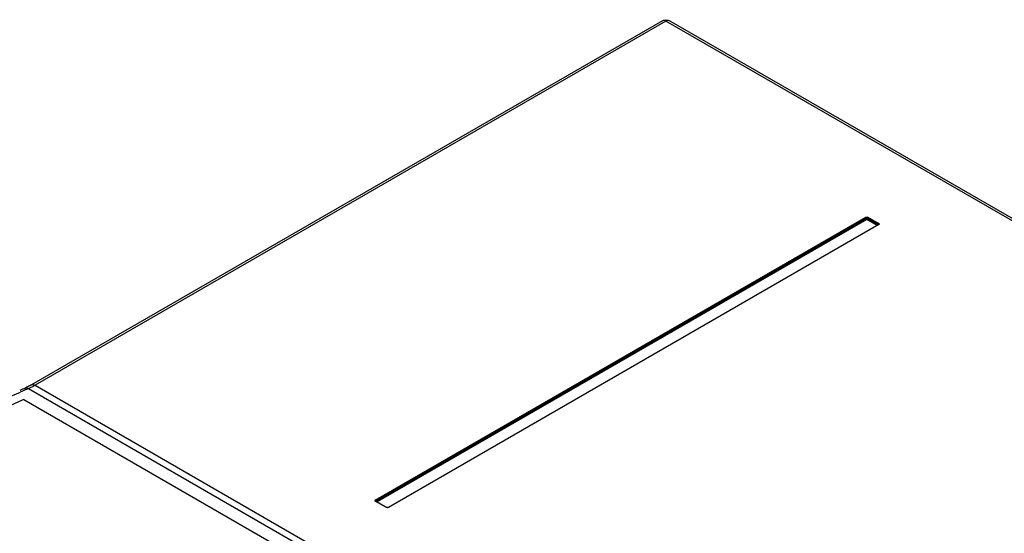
# Model space of a CAD drawing. Header units: inches. Extents: x 0 to 82.7, y 0 to 58.5.
# Tile 52 of 67: x 71 to 73.8, y 21.1 to 22.5. Entities that reach past the tile are written whole.
import ezdxf

# ---------------------------------------------------------------- set-up
doc = ezdxf.new("R2010")
doc.units = ezdxf.units.IN
doc.header["$LTSCALE"] = 4.547244
doc.header["$MEASUREMENT"] = 0
doc.layers.get('0').update_dxf_attribs({"linetype": 'CONTINUOUS'})

msp = doc.modelspace()

# ---------------------------------------------------------------- linework, layer by layer
at = {"color": 7, "linetype": 'CONTINUOUS'}
for p, q in [((72.7925, 22.5309), (70.9971, 21.4944)), ((72.8023, 22.53), (71.007, 21.4934)), ((77.1172, 20.0389), (72.8023, 22.53)), ((77.1268, 20.0399), (72.8122, 22.5309)), ((71.9753, 21.1664), (73.371, 21.9723)), ((73.3724, 21.9702), (71.9767, 21.1643)), ((71.9773, 21.1622), (73.3724, 21.9676)), ((73.3738, 21.9655), (71.9804, 21.161)), ((73.3724, 21.9676), (73.3724, 21.9702)), ((73.4031, 21.9486), (73.3738, 21.9655)), ((73.3751, 21.9676), (73.3751, 21.9702)), ((73.4068, 21.9519), (73.3751, 21.9702)), ((73.3751, 21.9676), (73.4061, 21.9497)), ((73.3765, 21.9723), (73.4082, 21.954)), ((73.4072, 21.9509), (72.0114, 21.1451)), ((73.4082, 21.9508), (72.0124, 21.145)), ((73.4074, 21.9512), (73.4074, 21.951)), ((71.007, 21.4934), (76.7088, 18.2016)), ((70.9809, 21.4861), (70.9789, 21.4852)), ((70.9789, 21.4852), (70.9789, 21.4852)), ((70.9839, 21.4875), (70.9809, 21.4861)), ((70.9809, 21.4808), (70.9885, 21.4841)), ((70.9885, 21.4841), (76.6902, 18.1923)), ((70.9748, 21.4528), (71.6916, 21.039)), ((72.0069, 21.145), (71.9753, 21.1633)), ((71.9761, 21.1634), (71.9761, 21.1637)), ((71.9762, 21.1634), (71.9763, 21.1634)), ((72.0079, 21.1451), (71.9763, 21.1634)), ((72.0115, 21.1451), (72.0114, 21.1451))]:
    msp.add_line(p, q, dxfattribs=at)
for points in [[(73.371, 21.9723), (73.3712, 21.9721), (73.3715, 21.972), (73.3717, 21.9717), (73.3718, 21.9715), (73.372, 21.9713), (73.3722, 21.971), (73.3723, 21.9707), (73.3724, 21.9704), (73.3724, 21.9702)], [(73.3724, 21.9702), (73.3727, 21.9703), (73.373, 21.9705), (73.3733, 21.9706), (73.3736, 21.9706), (73.374, 21.9706), (73.3743, 21.9706), (73.3746, 21.9705), (73.3749, 21.9703), (73.3751, 21.9702)], [(73.3724, 21.9676), (73.3727, 21.9677), (73.3731, 21.9678), (73.3734, 21.9678), (73.3739, 21.9678), (73.3743, 21.9678), (73.3746, 21.9678), (73.3748, 21.9677), (73.3749, 21.9677), (73.375, 21.9677)], [(73.3738, 21.9655), (73.3737, 21.9656), (73.3736, 21.9656), (73.3735, 21.9657), (73.3734, 21.9658), (73.3733, 21.9659), (73.3732, 21.966), (73.3731, 21.9661), (73.3729, 21.9663), (73.3728, 21.9665), (73.3727, 21.9667), (73.3726, 21.967), (73.3725, 21.9672), (73.3725, 21.9673), (73.3724, 21.9675), (73.3724, 21.9676)], [(73.3751, 21.9676), (73.3751, 21.9674), (73.3751, 21.9672), (73.375, 21.9669), (73.3748, 21.9667), (73.3746, 21.9663), (73.3744, 21.9661), (73.3742, 21.9658), (73.374, 21.9656), (73.3738, 21.9655)], [(73.3751, 21.9702), (73.3752, 21.9703), (73.3752, 21.9705), (73.3753, 21.9708), (73.3754, 21.9711), (73.3756, 21.9714), (73.3758, 21.9717), (73.376, 21.9719), (73.3763, 21.9721), (73.3765, 21.9723)], [(73.4082, 21.954), (73.408, 21.9539), (73.4077, 21.9537), (73.4075, 21.9535), (73.4074, 21.9532), (73.4072, 21.953), (73.4071, 21.9527), (73.4069, 21.9524), (73.4069, 21.9522), (73.4068, 21.9519)], [(73.4068, 21.9519), (73.407, 21.9518), (73.4072, 21.9516), (73.4073, 21.9515), (73.4074, 21.9513), (73.4074, 21.9512)], [(73.4074, 21.9511), (73.4074, 21.9511), (73.4074, 21.9511), (73.4073, 21.951), (73.4072, 21.951), (73.4072, 21.9509)], [(73.4072, 21.9509), (73.4073, 21.951), (73.4075, 21.951), (73.4077, 21.951), (73.4079, 21.951), (73.4082, 21.9508)], [(70.9972, 21.4944), (70.9952, 21.4933), (70.9924, 21.4918), (70.9896, 21.4903), (70.9868, 21.4889), (70.9839, 21.4875)], [(71.9767, 21.1643), (71.9766, 21.1645), (71.9766, 21.1647), (71.9765, 21.1649), (71.9764, 21.1652), (71.9762, 21.1655), (71.976, 21.1658), (71.9758, 21.1661), (71.9755, 21.1663), (71.9753, 21.1664)], [(71.9753, 21.1633), (71.9755, 21.1634), (71.9757, 21.1634), (71.9759, 21.1635), (71.9761, 21.1634), (71.9762, 21.1634)], [(71.9763, 21.1634), (71.9762, 21.1634), (71.9761, 21.1635), (71.9761, 21.1635), (71.976, 21.1635)], [(71.9761, 21.1637), (71.9761, 21.1638), (71.9761, 21.1639), (71.9763, 21.1641), (71.9764, 21.1642), (71.9767, 21.1643)], [(72.0079, 21.1451), (72.0078, 21.1451), (72.0076, 21.1452), (72.0074, 21.1452), (72.0072, 21.1451), (72.0069, 21.145)], [(72.0114, 21.1451), (72.0112, 21.145), (72.0108, 21.1448), (72.0102, 21.1447), (72.0096, 21.1447), (72.009, 21.1448), (72.0085, 21.1449), (72.008, 21.145), (72.0079, 21.1451)], [(72.0124, 21.145), (72.0122, 21.1451), (72.012, 21.1452), (72.0118, 21.1452), (72.0116, 21.1452), (72.0115, 21.1451)]]:
    msp.add_lwpolyline(points, dxfattribs=at)
for centre, radius, start, end in [((72.8023, 22.5139), 0.0197, 59.9966, 64.9353), ((70.9107, 21.66), 0.1924, 298.6068, 299.3096), ((70.9084, 21.6641), 0.1971, 299.3095, 300.0012), ((72.7292, 17.4199), 4.4261, 113.2941, 113.5118), ((72.7436, 17.4076), 4.4383, 113.4002, 113.6177)]:
    msp.add_arc(centre, radius, start, end, dxfattribs=at)
for points in [[(72.7925, 22.5309), (72.7977, 22.534), (72.8052, 22.5343), (72.8107, 22.5317)], [(72.8023, 22.53), (72.7995, 22.5316), (72.7953, 22.5326), (72.7925, 22.5309)], [(72.8122, 22.5309), (72.8093, 22.5326), (72.8052, 22.5316), (72.8023, 22.53)], [(73.371, 21.9723), (73.3726, 21.9732), (73.3749, 21.9732), (73.3765, 21.9723)], [(70.9885, 21.4841), (70.9934, 21.4862), (70.9982, 21.4886), (71.0028, 21.4911)], [(70.9972, 21.4945), (71.0001, 21.4961), (71.0041, 21.4951), (71.007, 21.4934)], [(70.9789, 21.4852), (70.9818, 21.4865), (70.9857, 21.4857), (70.9885, 21.4841)], [(72.0124, 21.145), (72.0108, 21.1441), (72.0085, 21.1441), (72.0069, 21.145)]]:
    msp.add_open_spline(points, degree=3, dxfattribs=at)
for points, knots in [([(73.4082, 21.954), (73.4087, 21.9537), (73.4096, 21.9524), (73.4087, 21.9511), (73.4082, 21.9508)], [0, 0, 0, 0, 0.500001, 1, 1, 1, 1]), ([(70.0281, 20.9402), (70.1054, 20.9943), (70.4046, 21.1942), (70.7221, 21.3677), (70.9655, 21.4741)], [0, 0, 0, 0, 0.262105, 1, 1, 1, 1]), ([(70.9748, 21.4528), (70.8964, 21.4184), (70.5726, 21.2648), (70.2667, 21.0748), (70.045, 20.916)], [0, 0, 0, 0, 0.238876, 1, 1, 1, 1]), ([(71.9753, 21.1633), (71.9747, 21.1636), (71.9739, 21.1649), (71.9747, 21.1661), (71.9753, 21.1664)], [0, 0, 0, 0, 0.500001, 1, 1, 1, 1])]:
    msp.add_open_spline(points, degree=3, knots=knots, dxfattribs=at)

doc.saveas('drawing.dxf')
